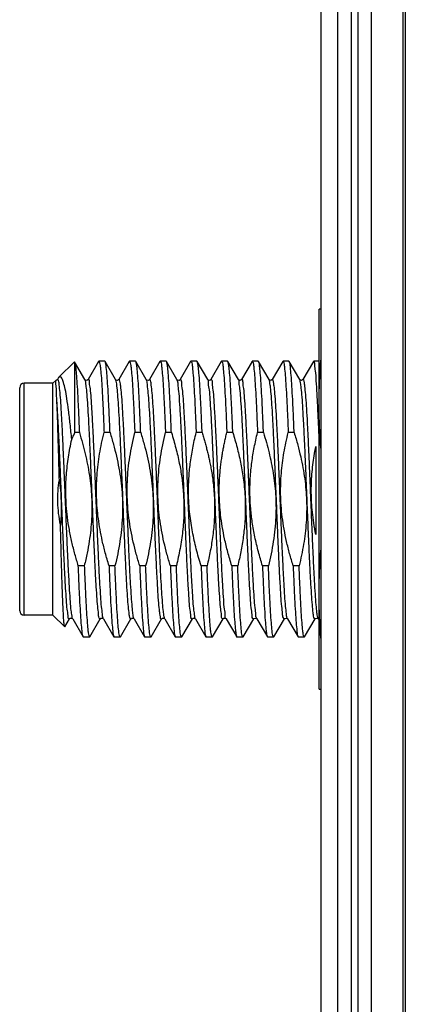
# Model space of a CAD drawing. Header units: inches. Extents: x 0.2 to 16.8, y 0.1 to 10.8.
# Tile 10 of 26: x 8.634 to 8.983, y 4.007 to 4.899. Entities that reach past the tile are written whole.
import ezdxf

# ---------------------------------------------------------------- set-up
doc = ezdxf.new("R2010")
doc.units = ezdxf.units.IN
doc.header["$LTSCALE"] = 0.935
doc.header["$MEASUREMENT"] = 0
doc.layers.get('0').update_dxf_attribs({"linetype": 'CONTINUOUS'})

msp = doc.modelspace()

# ---------------------------------------------------------------- linework, layer by layer
at = {"color": 7, "linetype": 'CONTINUOUS'}
for p, q in [((8.92215, 2.55065), (8.92215, 7.61565)), ((8.93415, 7.61565), (8.93415, 2.55065)), ((8.94015, 7.61565), (8.94015, 2.55065)), ((8.95215, 7.61565), (8.95215, 2.55065)), ((8.98135, 2.55065), (8.98135, 7.61565)), ((8.90715, 2.55665), (8.90715, 7.60165)), ((8.98315, 7.21565), (8.98315, 3.21565)), ((8.90715, 4.63634), (8.90515, 4.63634)), ((8.90515, 4.29234), (8.90515, 4.63634)), ((8.68369, 4.58887), (8.66967, 4.57485)), ((8.69319, 4.57268), (8.68386, 4.58881)), ((8.68386, 4.58881), (8.68415, 4.58762)), ((8.68415, 4.52463), (8.68415, 4.58762)), ((8.70554, 4.5891), (8.69603, 4.57268)), ((8.70554, 4.5891), (8.70581, 4.58934)), ((8.7112, 4.58934), (8.70581, 4.58934)), ((8.71147, 4.5891), (8.7112, 4.58934)), ((8.72097, 4.57268), (8.71147, 4.5891)), ((8.73331, 4.5891), (8.72381, 4.57268)), ((8.73331, 4.5891), (8.73358, 4.58934)), ((8.73897, 4.58934), (8.73358, 4.58934)), ((8.73924, 4.5891), (8.73897, 4.58934)), ((8.74875, 4.57268), (8.73924, 4.5891)), ((8.76109, 4.5891), (8.75159, 4.57268)), ((8.76109, 4.5891), (8.76136, 4.58934)), ((8.76675, 4.58934), (8.76136, 4.58934)), ((8.76702, 4.5891), (8.76675, 4.58934)), ((8.77652, 4.57268), (8.76702, 4.5891)), ((8.78887, 4.5891), (8.77937, 4.57268)), ((8.78887, 4.5891), (8.78914, 4.58934)), ((8.79453, 4.58934), (8.78914, 4.58934)), ((8.7948, 4.5891), (8.79453, 4.58934)), ((8.8043, 4.57268), (8.7948, 4.5891)), ((8.81664, 4.5891), (8.80714, 4.57268)), ((8.81664, 4.5891), (8.81692, 4.58934)), ((8.82231, 4.58934), (8.81692, 4.58934)), ((8.82258, 4.5891), (8.82231, 4.58934)), ((8.83208, 4.57268), (8.82258, 4.5891)), ((8.84442, 4.5891), (8.83492, 4.57268)), ((8.84442, 4.5891), (8.84469, 4.58934)), ((8.85008, 4.58934), (8.84469, 4.58934)), ((8.85035, 4.5891), (8.85008, 4.58934)), ((8.85985, 4.57268), (8.85035, 4.5891)), ((8.8722, 4.5891), (8.8627, 4.57268)), ((8.8722, 4.5891), (8.87247, 4.58934)), ((8.87786, 4.58934), (8.87247, 4.58934)), ((8.87813, 4.5891), (8.87786, 4.58934)), ((8.88763, 4.57268), (8.87813, 4.5891)), ((8.89998, 4.5891), (8.89047, 4.57268)), ((8.90025, 4.58934), (8.89998, 4.5891)), ((8.90515, 4.58934), (8.90025, 4.58934)), ((8.66415, 4.56934), (8.63815, 4.56934)), ((8.63815, 4.35934), (8.63815, 4.56934)), ((8.66677, 4.57195), (8.66415, 4.56934)), ((8.66415, 4.35934), (8.66415, 4.56934)), ((8.66894, 4.57386), (8.66826, 4.57268)), ((8.83228, 4.57244), (8.83208, 4.57269)), ((8.86005, 4.57244), (8.85985, 4.57269)), ((8.88783, 4.57244), (8.88763, 4.57269)), ((8.63415, 4.36334), (8.63415, 4.56534)), ((8.68814, 4.52463), (8.68415, 4.52463)), ((8.71592, 4.52463), (8.71053, 4.52463)), ((8.74369, 4.52463), (8.7383, 4.52463)), ((8.77147, 4.52463), (8.76608, 4.52463)), ((8.79925, 4.52463), (8.79386, 4.52463)), ((8.82702, 4.52463), (8.82163, 4.52463)), ((8.8548, 4.52463), (8.84941, 4.52463)), ((8.88258, 4.52463), (8.87719, 4.52463)), ((8.90215, 4.51199), (8.90215, 4.43228)), ((8.69259, 4.40405), (8.6872, 4.40405)), ((8.72037, 4.40405), (8.71498, 4.40405)), ((8.74814, 4.40405), (8.74275, 4.40405)), ((8.77592, 4.40405), (8.77053, 4.40405)), ((8.8037, 4.40405), (8.79831, 4.40405)), ((8.83147, 4.40405), (8.82608, 4.40405)), ((8.85925, 4.40405), (8.85386, 4.40405)), ((8.88703, 4.40405), (8.88164, 4.40405)), ((8.66415, 4.35934), (8.63815, 4.35934)), ((8.67488, 4.34861), (8.66415, 4.35934)), ((8.67507, 4.34868), (8.6793, 4.356)), ((8.68209, 4.35608), (8.68214, 4.356)), ((8.68215, 4.356), (8.69165, 4.33957)), ((8.69758, 4.33957), (8.70708, 4.356)), ((8.70989, 4.35605), (8.70992, 4.356)), ((8.70992, 4.356), (8.71943, 4.33957)), ((8.72536, 4.33957), (8.73486, 4.356)), ((8.73766, 4.35605), (8.7377, 4.356)), ((8.7377, 4.356), (8.7472, 4.33957)), ((8.75313, 4.33957), (8.76264, 4.356)), ((8.76544, 4.35605), (8.76548, 4.356)), ((8.76548, 4.356), (8.77498, 4.33957)), ((8.78091, 4.33957), (8.79041, 4.356)), ((8.79321, 4.35606), (8.79325, 4.356)), ((8.79325, 4.356), (8.80276, 4.33957)), ((8.80869, 4.33957), (8.81819, 4.356)), ((8.82099, 4.35605), (8.82103, 4.356)), ((8.82103, 4.356), (8.83053, 4.33957)), ((8.83646, 4.33957), (8.84597, 4.356)), ((8.84874, 4.35609), (8.84881, 4.356)), ((8.84881, 4.356), (8.85831, 4.33957)), ((8.86424, 4.33957), (8.87374, 4.356)), ((8.87652, 4.35609), (8.87658, 4.356)), ((8.87659, 4.356), (8.88609, 4.33957)), ((8.89202, 4.33957), (8.90152, 4.356)), ((8.90429, 4.35609), (8.90436, 4.356)), ((8.90436, 4.356), (8.90515, 4.35463)), ((8.67488, 4.34861), (8.67507, 4.34868)), ((8.69192, 4.33934), (8.69165, 4.33957)), ((8.69731, 4.33934), (8.69192, 4.33934)), ((8.69731, 4.33934), (8.69758, 4.33957)), ((8.71943, 4.33957), (8.7197, 4.33934)), ((8.72509, 4.33934), (8.7197, 4.33934)), ((8.72536, 4.33957), (8.72509, 4.33934)), ((8.7472, 4.33957), (8.74747, 4.33934)), ((8.75286, 4.33934), (8.74747, 4.33934)), ((8.75313, 4.33957), (8.75286, 4.33934)), ((8.77498, 4.33957), (8.77525, 4.33934)), ((8.78064, 4.33934), (8.77525, 4.33934)), ((8.78091, 4.33957), (8.78064, 4.33934)), ((8.80276, 4.33957), (8.80303, 4.33934)), ((8.80842, 4.33934), (8.80303, 4.33934)), ((8.80869, 4.33957), (8.80842, 4.33934)), ((8.83619, 4.33934), (8.8308, 4.33934)), ((8.83646, 4.33957), (8.83619, 4.33934)), ((8.85831, 4.33957), (8.85858, 4.33934)), ((8.86397, 4.33934), (8.85858, 4.33934)), ((8.86424, 4.33957), (8.86397, 4.33934)), ((8.88609, 4.33957), (8.88636, 4.33934)), ((8.89175, 4.33934), (8.88636, 4.33934)), ((8.89202, 4.33957), (8.89175, 4.33934)), ((8.90515, 4.29234), (8.90715, 4.29234))]:
    msp.add_line(p, q, dxfattribs=at)
for points in [[(8.66826, 4.57268), (8.66812, 4.5725), (8.66728, 4.57201), (8.66677, 4.57195)], [(8.69603, 4.57268), (8.69589, 4.57249), (8.69503, 4.572), (8.69376, 4.57217), (8.69323, 4.57262), (8.69319, 4.57268)], [(8.72381, 4.57268), (8.72366, 4.57249), (8.72276, 4.57199), (8.72149, 4.5722), (8.72101, 4.57262), (8.72097, 4.57268)], [(8.75159, 4.57268), (8.75145, 4.5725), (8.75061, 4.57201), (8.74933, 4.57216), (8.74879, 4.57262), (8.74875, 4.57268)], [(8.77936, 4.57268), (8.77923, 4.5725), (8.77839, 4.57201), (8.77711, 4.57216), (8.77657, 4.57262), (8.77653, 4.57268)], [(8.80714, 4.57268), (8.80701, 4.5725), (8.80617, 4.57201), (8.80489, 4.57216), (8.80434, 4.57262), (8.8043, 4.57268)], [(8.83358, 4.57195), (8.8324, 4.57233), (8.83228, 4.57244)], [(8.83492, 4.57268), (8.83467, 4.5724), (8.83358, 4.57195)], [(8.86136, 4.57195), (8.86018, 4.57233), (8.86005, 4.57244)], [(8.8627, 4.57268), (8.86245, 4.5724), (8.86136, 4.57195)], [(8.88913, 4.57195), (8.88796, 4.57233), (8.88783, 4.57244)], [(8.89047, 4.57268), (8.89023, 4.5724), (8.88913, 4.57195)], [(8.6793, 4.35599), (8.67934, 4.35605), (8.67982, 4.35648), (8.68105, 4.35669)], [(8.68105, 4.35669), (8.68197, 4.35621), (8.68209, 4.35608)], [(8.70708, 4.35599), (8.70712, 4.35606), (8.70767, 4.35652), (8.70896, 4.35666)], [(8.70896, 4.35666), (8.70979, 4.35617), (8.70989, 4.35605)], [(8.73485, 4.35599), (8.7349, 4.35606), (8.73544, 4.35651), (8.73673, 4.35667)], [(8.73673, 4.35667), (8.73756, 4.35617), (8.73766, 4.35605)], [(8.76263, 4.35599), (8.76268, 4.35606), (8.76322, 4.35651), (8.7645, 4.35667)], [(8.7645, 4.35667), (8.76534, 4.35617), (8.76544, 4.35605)], [(8.79041, 4.35599), (8.79045, 4.35605), (8.791, 4.35651), (8.79229, 4.35667)], [(8.79229, 4.35667), (8.79311, 4.35618), (8.79321, 4.35606)], [(8.81818, 4.35599), (8.81823, 4.35606), (8.81877, 4.35651), (8.82006, 4.35667)], [(8.82006, 4.35667), (8.82089, 4.35617), (8.82099, 4.35605)], [(8.84596, 4.35599), (8.84629, 4.35635), (8.84747, 4.35672)], [(8.84747, 4.35672), (8.84856, 4.35628), (8.84874, 4.35609)], [(8.87374, 4.35599), (8.87407, 4.35635), (8.87525, 4.35672)], [(8.87525, 4.35672), (8.87634, 4.35628), (8.87652, 4.35609)], [(8.90152, 4.35599), (8.90185, 4.35635), (8.90302, 4.35672)], [(8.90302, 4.35672), (8.90412, 4.35628), (8.90429, 4.35609)]]:
    msp.add_lwpolyline(points, dxfattribs=at)
for centre, start, end in [((8.63815, 4.56534), 90, 180), ((8.63815, 4.36334), 180, 270)]:
    msp.add_arc(centre, 0.004, start, end, dxfattribs=at)
for points, knots in [([(8.90515, 4.55034), (8.90515, 4.55605), (8.90536, 4.56746), (8.90613, 4.582), (8.90682, 4.59082), (8.90709, 4.59395)], [0, 0, 0, 0, 0.392457, 0.784218, 1, 1, 1, 1]), ([(8.68369, 4.58888), (8.68371, 4.5889), (8.68376, 4.58892), (8.68382, 4.58886), (8.68385, 4.5888)], [0, 0, 0, 0, 0.428167, 1, 1, 1, 1]), ([(8.68415, 4.58762), (8.68447, 4.58615), (8.68494, 4.58226), (8.68558, 4.57516), (8.68621, 4.56555), (8.68686, 4.55367), (8.68751, 4.53977), (8.68793, 4.52987), (8.68814, 4.52463)], [0, 0, 0, 0, 0.071716, 0.185546, 0.339101, 0.528985, 0.750946, 1, 1, 1, 1]), ([(8.70581, 4.58934), (8.70605, 4.58934), (8.70697, 4.58642), (8.70716, 4.58294), (8.708, 4.57539), (8.70856, 4.56594), (8.70918, 4.55501), (8.70954, 4.54739), (8.70971, 4.54382)], [0, 0, 0, 0, 0.035584, 0.131614, 0.287025, 0.500524, 0.765279, 1, 1, 1, 1]), ([(8.71592, 4.52463), (8.7157, 4.52991), (8.71528, 4.5399), (8.71463, 4.55391), (8.71394, 4.56598), (8.71339, 4.57544), (8.71255, 4.58297), (8.71236, 4.58629), (8.71161, 4.58881), (8.71145, 4.58909)], [0, 0, 0, 0, 0.246241, 0.46491, 0.653825, 0.805541, 0.9156, 0.983499, 1, 1, 1, 1]), ([(8.73358, 4.58934), (8.73383, 4.58934), (8.73474, 4.58644), (8.73493, 4.58297), (8.73577, 4.57544), (8.73633, 4.56598), (8.73702, 4.55391), (8.73767, 4.5399), (8.73809, 4.52991), (8.7383, 4.52463)], [0, 0, 0, 0, 0.02493, 0.092247, 0.201363, 0.351779, 0.539074, 0.75587, 1, 1, 1, 1]), ([(8.74369, 4.52463), (8.74348, 4.52989), (8.74306, 4.53988), (8.74241, 4.55389), (8.74172, 4.56601), (8.74116, 4.57547), (8.74032, 4.58299), (8.74014, 4.5863), (8.73938, 4.58881), (8.73923, 4.58909)], [0, 0, 0, 0, 0.245115, 0.464901, 0.654354, 0.806116, 0.915948, 0.983584, 1, 1, 1, 1]), ([(8.76136, 4.58934), (8.76161, 4.58934), (8.76252, 4.58645), (8.76271, 4.58299), (8.76355, 4.57547), (8.76411, 4.56601), (8.7648, 4.55389), (8.76545, 4.53988), (8.76587, 4.52989), (8.76608, 4.52463)], [0, 0, 0, 0, 0.02486, 0.091915, 0.200805, 0.351264, 0.53909, 0.756989, 1, 1, 1, 1]), ([(8.77147, 4.52463), (8.77126, 4.52988), (8.77084, 4.53987), (8.77019, 4.5539), (8.7695, 4.56603), (8.76894, 4.57551), (8.76809, 4.58302), (8.76791, 4.58632), (8.76716, 4.58881), (8.767, 4.58909)], [0, 0, 0, 0, 0.244767, 0.465036, 0.654783, 0.806683, 0.916477, 0.983837, 1, 1, 1, 1]), ([(8.78914, 4.58934), (8.78938, 4.58933), (8.79029, 4.58647), (8.79048, 4.58302), (8.79132, 4.57551), (8.79188, 4.56603), (8.79258, 4.5539), (8.79322, 4.53987), (8.79365, 4.52988), (8.79386, 4.52463)], [0, 0, 0, 0, 0.024524, 0.091312, 0.200172, 0.350781, 0.538916, 0.757313, 1, 1, 1, 1]), ([(8.79925, 4.52463), (8.79903, 4.5299), (8.79861, 4.5399), (8.79796, 4.55395), (8.79727, 4.56608), (8.79671, 4.57555), (8.79587, 4.58305), (8.79569, 4.58635), (8.79493, 4.58881), (8.79478, 4.58909)], [0, 0, 0, 0, 0.24545, 0.465794, 0.655566, 0.807394, 0.917018, 0.984052, 1, 1, 1, 1]), ([(8.81692, 4.58934), (8.81716, 4.58933), (8.81807, 4.58649), (8.81825, 4.58305), (8.8191, 4.57555), (8.81966, 4.56608), (8.82035, 4.55395), (8.821, 4.5399), (8.82142, 4.5299), (8.82163, 4.52463)], [0, 0, 0, 0, 0.024263, 0.090731, 0.199429, 0.349974, 0.538142, 0.756624, 1, 1, 1, 1]), ([(8.82702, 4.52463), (8.82681, 4.52991), (8.82639, 4.53992), (8.82574, 4.55397), (8.82504, 4.56611), (8.82449, 4.57557), (8.82364, 4.58307), (8.82346, 4.58635), (8.82271, 4.58882), (8.82256, 4.58909)], [0, 0, 0, 0, 0.24583, 0.466168, 0.655929, 0.807709, 0.917247, 0.984107, 1, 1, 1, 1]), ([(8.84469, 4.58934), (8.84493, 4.58934), (8.84584, 4.5865), (8.84603, 4.58307), (8.84687, 4.57557), (8.84743, 4.56611), (8.84813, 4.55397), (8.84878, 4.53992), (8.8492, 4.52991), (8.84941, 4.52463)], [0, 0, 0, 0, 0.024239, 0.090531, 0.199141, 0.349634, 0.537785, 0.756255, 1, 1, 1, 1]), ([(8.8548, 4.52463), (8.85459, 4.52991), (8.85417, 4.53993), (8.85352, 4.55399), (8.85282, 4.56611), (8.85226, 4.57558), (8.85142, 4.58307), (8.85124, 4.58635), (8.85049, 4.58882), (8.85034, 4.5891)], [0, 0, 0, 0, 0.246098, 0.466356, 0.656067, 0.807802, 0.917292, 0.984037, 1, 1, 1, 1]), ([(8.87247, 4.58934), (8.87271, 4.58934), (8.87361, 4.5865), (8.87381, 4.58307), (8.87465, 4.57558), (8.87521, 4.56611), (8.8759, 4.55399), (8.87655, 4.53993), (8.87698, 4.52991), (8.87719, 4.52463)], [0, 0, 0, 0, 0.024394, 0.090568, 0.19912, 0.349554, 0.53764, 0.756011, 1, 1, 1, 1]), ([(8.88258, 4.52463), (8.88236, 4.52991), (8.88194, 4.53993), (8.88129, 4.55398), (8.8806, 4.56611), (8.88004, 4.57557), (8.8792, 4.58306), (8.87901, 4.58634), (8.87827, 4.58881), (8.87811, 4.5891)], [0, 0, 0, 0, 0.246233, 0.466321, 0.65593, 0.807619, 0.917113, 0.983851, 1, 1, 1, 1]), ([(8.90516, 4.51974), (8.90503, 4.52309), (8.90468, 4.53184), (8.90408, 4.54525), (8.90342, 4.55933), (8.90265, 4.57054), (8.90221, 4.5801), (8.90111, 4.58438), (8.9012, 4.58939), (8.90041, 4.58911), (8.90036, 4.58909)], [0, 0, 0, 0, 0.144263, 0.376299, 0.578289, 0.745062, 0.872375, 0.957076, 0.997486, 1, 1, 1, 1]), ([(8.66777, 4.55386), (8.66764, 4.55645), (8.66734, 4.56065), (8.66734, 4.56717), (8.66662, 4.56907), (8.66704, 4.57223), (8.66677, 4.57195)], [0, 0, 0, 0, 0.429161, 0.743008, 0.935793, 1, 1, 1, 1]), ([(8.68208, 4.35589), (8.68158, 4.356), (8.6815, 4.36012), (8.68051, 4.36398), (8.68, 4.3725), (8.67924, 4.38255), (8.67856, 4.39513), (8.67784, 4.40943), (8.67713, 4.42524), (8.67642, 4.44207), (8.67571, 4.4595), (8.675, 4.47706), (8.67428, 4.49428), (8.67357, 4.5107), (8.67286, 4.52589), (8.67217, 4.53942), (8.67141, 4.55103), (8.67087, 4.56012), (8.66986, 4.56716), (8.66984, 4.57057), (8.66861, 4.57316), (8.66831, 4.57285), (8.66822, 4.5727)], [0, 0, 0, 0, 0.01072, 0.034992, 0.071495, 0.119301, 0.177155, 0.243527, 0.316655, 0.394596, 0.475278, 0.556556, 0.636268, 0.712293, 0.782613, 0.845358, 0.898865, 0.941723, 0.972815, 0.991391, 0.997518, 1, 1, 1, 1]), ([(8.6697, 4.57482), (8.66955, 4.57469), (8.66925, 4.57438), (8.66901, 4.57406), (8.6689, 4.57388)], [0, 0, 0, 0, 0.46158, 1, 1, 1, 1]), ([(8.68129, 4.51845), (8.68083, 4.52316), (8.6799, 4.53201), (8.67845, 4.54436), (8.67697, 4.55483), (8.67558, 4.56315), (8.67404, 4.56947), (8.67292, 4.57315), (8.6711, 4.57573), (8.67005, 4.57512), (8.6697, 4.57482)], [0, 0, 0, 0, 0.23782, 0.447575, 0.625507, 0.768643, 0.874962, 0.943866, 0.978916, 1, 1, 1, 1]), ([(8.70717, 4.35593), (8.70709, 4.35581), (8.70681, 4.35562), (8.70545, 4.35776), (8.70557, 4.36131), (8.70448, 4.36806), (8.70397, 4.37711), (8.7032, 4.38861), (8.70252, 4.4021), (8.7018, 4.41727), (8.70108, 4.4337), (8.70037, 4.45095), (8.69965, 4.46856), (8.69894, 4.48606), (8.69822, 4.50297), (8.69751, 4.51886), (8.6968, 4.53325), (8.69612, 4.54591), (8.69534, 4.55603), (8.69484, 4.56461), (8.69383, 4.56854), (8.69378, 4.57278), (8.69319, 4.57278)], [0, 0, 0, 0, 0.002574, 0.008002, 0.025829, 0.056277, 0.098615, 0.151733, 0.214223, 0.284417, 0.360439, 0.440254, 0.521728, 0.602678, 0.680939, 0.754416, 0.821144, 0.879341, 0.927457, 0.96422, 0.988689, 1, 1, 1, 1]), ([(8.70966, 4.35663), (8.70892, 4.35795), (8.70909, 4.36117), (8.70796, 4.36773), (8.70747, 4.37668), (8.70669, 4.38804), (8.70602, 4.4014), (8.7053, 4.41645), (8.70459, 4.43277), (8.70388, 4.44993), (8.70316, 4.46748), (8.70245, 4.48494), (8.70174, 4.50185), (8.70103, 4.51777), (8.70031, 4.53224), (8.69964, 4.545), (8.69883, 4.55532), (8.69844, 4.56398), (8.69718, 4.56833), (8.6975, 4.57291), (8.69628, 4.57264), (8.69609, 4.57256)], [0, 0, 0, 0, 0.017425, 0.04747, 0.089425, 0.142199, 0.204402, 0.274384, 0.350287, 0.430094, 0.511682, 0.592883, 0.671535, 0.745549, 0.812957, 0.871971, 0.921028, 0.958838, 0.984436, 0.997295, 1, 1, 1, 1]), ([(8.73482, 4.35601), (8.73473, 4.35584), (8.73435, 4.35542), (8.73332, 4.35872), (8.73306, 4.36226), (8.73218, 4.3699), (8.73157, 4.3794), (8.73083, 4.39148), (8.73013, 4.40542), (8.72941, 4.42099), (8.72869, 4.43773), (8.72797, 4.45518), (8.72726, 4.47288), (8.72654, 4.49035), (8.72582, 4.50712), (8.7251, 4.52274), (8.7244, 4.53674), (8.72367, 4.5489), (8.72304, 4.55847), (8.7222, 4.56624), (8.72188, 4.56963), (8.72116, 4.57237), (8.72099, 4.57269)], [0, 0, 0, 0, 0.002736, 0.010535, 0.031143, 0.064385, 0.109427, 0.165075, 0.229834, 0.301962, 0.379512, 0.460392, 0.542418, 0.623375, 0.701077, 0.773426, 0.838472, 0.894462, 0.939893, 0.973561, 0.994617, 1, 1, 1, 1]), ([(8.73727, 4.35726), (8.73675, 4.35917), (8.73652, 4.36226), (8.73565, 4.3699), (8.73503, 4.3794), (8.73429, 4.39148), (8.73359, 4.40542), (8.73287, 4.42099), (8.73216, 4.43773), (8.73144, 4.45518), (8.73072, 4.47288), (8.73, 4.49035), (8.72929, 4.50712), (8.72857, 4.52274), (8.72786, 4.53674), (8.72713, 4.5489), (8.7265, 4.55847), (8.72566, 4.56624), (8.72533, 4.56979), (8.72438, 4.57328), (8.72396, 4.57282), (8.72386, 4.57265)], [0, 0, 0, 0, 0.020711, 0.054119, 0.099386, 0.155311, 0.220393, 0.292881, 0.370819, 0.452102, 0.534538, 0.615899, 0.693988, 0.766699, 0.832069, 0.888338, 0.933997, 0.967833, 0.988993, 0.997257, 1, 1, 1, 1]), ([(8.76253, 4.35607), (8.76241, 4.35591), (8.76184, 4.35537), (8.7612, 4.35949), (8.76061, 4.36313), (8.7599, 4.37134), (8.75921, 4.38117), (8.7585, 4.39361), (8.75779, 4.40783), (8.75707, 4.42362), (8.75635, 4.4405), (8.75564, 4.45803), (8.75492, 4.47572), (8.7542, 4.49311), (8.75348, 4.50972), (8.75276, 4.52511), (8.75207, 4.53883), (8.75131, 4.55061), (8.75076, 4.55987), (8.74975, 4.567), (8.74973, 4.57038), (8.74882, 4.57241), (8.74867, 4.57263)], [0, 0, 0, 0, 0.002514, 0.012311, 0.034996, 0.070212, 0.11706, 0.174295, 0.240379, 0.313532, 0.391781, 0.473013, 0.555035, 0.635633, 0.712629, 0.783947, 0.847662, 0.90206, 0.945681, 0.977374, 0.996356, 1, 1, 1, 1]), ([(8.76534, 4.356), (8.76515, 4.35636), (8.76464, 4.35965), (8.76407, 4.36313), (8.76337, 4.37134), (8.76267, 4.38117), (8.76196, 4.39361), (8.76125, 4.40783), (8.76053, 4.42362), (8.75982, 4.4405), (8.7591, 4.45803), (8.75838, 4.47572), (8.75766, 4.49311), (8.75695, 4.50972), (8.75623, 4.52511), (8.75553, 4.53883), (8.75477, 4.55061), (8.75422, 4.55987), (8.75321, 4.567), (8.75319, 4.57055), (8.75193, 4.57315), (8.75163, 4.57287), (8.75154, 4.57271)], [0, 0, 0, 0, 0.006758, 0.029444, 0.064663, 0.111514, 0.168752, 0.23484, 0.307998, 0.386252, 0.467489, 0.549516, 0.630119, 0.70712, 0.778442, 0.842162, 0.896563, 0.940187, 0.971882, 0.990865, 0.997172, 1, 1, 1, 1]), ([(8.79031, 4.35612), (8.79015, 4.35601), (8.7892, 4.35551), (8.78916, 4.36017), (8.78813, 4.36415), (8.78763, 4.3728), (8.78685, 4.38302), (8.78617, 4.39578), (8.78545, 4.41028), (8.78473, 4.42627), (8.78402, 4.44329), (8.7833, 4.46087), (8.78258, 4.47855), (8.78186, 4.49585), (8.78115, 4.51229), (8.78042, 4.52744), (8.77974, 4.54088), (8.77894, 4.55225), (8.7785, 4.56125), (8.77728, 4.56762), (8.77757, 4.57114), (8.77653, 4.57245), (8.77641, 4.57257)], [0, 0, 0, 0, 0.002467, 0.014318, 0.039074, 0.076249, 0.124883, 0.183678, 0.251056, 0.325199, 0.404108, 0.485653, 0.567632, 0.647831, 0.724084, 0.794335, 0.856688, 0.909466, 0.951256, 0.980957, 0.997863, 1, 1, 1, 1]), ([(8.79322, 4.3559), (8.79266, 4.35594), (8.79261, 4.3602), (8.79159, 4.36415), (8.79109, 4.3728), (8.79032, 4.38302), (8.78963, 4.39578), (8.78891, 4.41028), (8.7882, 4.42627), (8.78748, 4.44329), (8.78676, 4.46087), (8.78604, 4.47855), (8.78532, 4.49585), (8.78461, 4.51229), (8.78389, 4.52744), (8.78321, 4.54088), (8.78241, 4.55225), (8.78196, 4.56125), (8.78074, 4.56762), (8.78105, 4.57131), (8.7796, 4.57291), (8.77934, 4.57285), (8.77928, 4.57281)], [0, 0, 0, 0, 0.011243, 0.035972, 0.073107, 0.121687, 0.180419, 0.247722, 0.321785, 0.400608, 0.482064, 0.563954, 0.644065, 0.720235, 0.790409, 0.852694, 0.905415, 0.947159, 0.976828, 0.993715, 0.998325, 1, 1, 1, 1]), ([(8.81817, 4.35607), (8.81796, 4.35603), (8.81655, 4.3561), (8.81708, 4.36056), (8.81568, 4.36543), (8.81534, 4.37426), (8.8145, 4.38494), (8.81384, 4.39799), (8.81311, 4.41276), (8.8124, 4.42895), (8.81168, 4.44609), (8.81096, 4.46373), (8.81024, 4.48138), (8.80952, 4.49856), (8.80881, 4.51483), (8.80808, 4.52972), (8.80742, 4.54289), (8.80658, 4.55379), (8.80624, 4.56265), (8.80482, 4.56802), (8.80536, 4.57196), (8.8043, 4.57253), (8.80424, 4.57255)], [0, 0, 0, 0, 0.003003, 0.016932, 0.043743, 0.082849, 0.133229, 0.193538, 0.262154, 0.337227, 0.416732, 0.498522, 0.580388, 0.660121, 0.735568, 0.804692, 0.86563, 0.916743, 0.956666, 0.984352, 0.999176, 1, 1, 1, 1]), ([(8.82102, 4.35609), (8.82101, 4.35609), (8.82005, 4.35638), (8.82054, 4.36056), (8.81914, 4.36543), (8.8188, 4.37426), (8.81796, 4.38494), (8.8173, 4.39799), (8.81657, 4.41276), (8.81586, 4.42895), (8.81514, 4.44609), (8.81442, 4.46373), (8.8137, 4.48138), (8.81299, 4.49856), (8.81227, 4.51483), (8.81154, 4.52972), (8.81088, 4.54289), (8.81004, 4.55379), (8.8097, 4.56265), (8.80829, 4.56802), (8.80886, 4.5722), (8.80736, 4.5727), (8.80714, 4.57268)], [0, 0, 0, 0, 0.00024, 0.014171, 0.040984, 0.080093, 0.130478, 0.190792, 0.259413, 0.334493, 0.414004, 0.495801, 0.577675, 0.657414, 0.732867, 0.801997, 0.86294, 0.914058, 0.953983, 0.981672, 0.996498, 1, 1, 1, 1]), ([(8.84596, 4.35588), (8.84594, 4.35588), (8.84571, 4.3559), (8.84425, 4.357), (8.8447, 4.36085), (8.84338, 4.36683), (8.84299, 4.37575), (8.84217, 4.38693), (8.8415, 4.40025), (8.84077, 4.41529), (8.84006, 4.43166), (8.83934, 4.44891), (8.83862, 4.46658), (8.8379, 4.48419), (8.83718, 4.50126), (8.83647, 4.51734), (8.83574, 4.53195), (8.83507, 4.54484), (8.83426, 4.55525), (8.83385, 4.56401), (8.83264, 4.56824), (8.83284, 4.57245), (8.83225, 4.57267)], [0, 0, 0, 0, 0.000419, 0.004451, 0.020475, 0.049336, 0.09036, 0.142469, 0.204269, 0.274098, 0.350072, 0.430142, 0.512145, 0.593868, 0.673103, 0.747712, 0.815682, 0.87518, 0.924608, 0.962646, 0.988308, 1, 1, 1, 1]), ([(8.84863, 4.35638), (8.84775, 4.35732), (8.84817, 4.36085), (8.84685, 4.36683), (8.84645, 4.37575), (8.84563, 4.38693), (8.84496, 4.40025), (8.84423, 4.41529), (8.84352, 4.43166), (8.8428, 4.44891), (8.84208, 4.46658), (8.84137, 4.48419), (8.84065, 4.50126), (8.83994, 4.51734), (8.83921, 4.53195), (8.83854, 4.54484), (8.83773, 4.55525), (8.83731, 4.56401), (8.83609, 4.5683), (8.83634, 4.57299), (8.83517, 4.57264), (8.83499, 4.57255)], [0, 0, 0, 0, 0.016036, 0.044919, 0.085974, 0.138122, 0.199969, 0.269851, 0.345882, 0.426012, 0.508078, 0.589862, 0.669158, 0.743823, 0.811844, 0.871388, 0.920853, 0.95892, 0.9846, 0.997362, 1, 1, 1, 1]), ([(8.87383, 4.35593), (8.87375, 4.35581), (8.87347, 4.35561), (8.87211, 4.35781), (8.87222, 4.36139), (8.87113, 4.36821), (8.87062, 4.37735), (8.86984, 4.38896), (8.86915, 4.40256), (8.86843, 4.41785), (8.86772, 4.43439), (8.867, 4.45174), (8.86628, 4.46943), (8.86556, 4.48698), (8.86485, 4.50392), (8.86413, 4.5198), (8.86341, 4.53414), (8.86271, 4.54672), (8.86199, 4.55671), (8.86137, 4.56513), (8.86064, 4.56866), (8.86031, 4.57205), (8.86015, 4.57248)], [0, 0, 0, 0, 0.00264, 0.008187, 0.026301, 0.05718, 0.100074, 0.153849, 0.217066, 0.288023, 0.364806, 0.445343, 0.52746, 0.608938, 0.687579, 0.761259, 0.82799, 0.885975, 0.933656, 0.969763, 0.993369, 1, 1, 1, 1]), ([(8.87629, 4.35673), (8.87558, 4.35817), (8.87569, 4.36139), (8.87459, 4.36821), (8.87408, 4.37735), (8.87331, 4.38896), (8.87262, 4.40256), (8.8719, 4.41785), (8.87118, 4.43439), (8.87046, 4.45174), (8.86975, 4.46943), (8.86903, 4.48698), (8.86831, 4.50392), (8.8676, 4.5198), (8.86688, 4.53414), (8.86618, 4.54672), (8.86545, 4.55671), (8.86483, 4.56513), (8.86406, 4.56888), (8.86365, 4.57329), (8.86294, 4.57272), (8.86281, 4.57258)], [0, 0, 0, 0, 0.018144, 0.049074, 0.092038, 0.145902, 0.209223, 0.280297, 0.357206, 0.437876, 0.520127, 0.60174, 0.68051, 0.754311, 0.821152, 0.879232, 0.926992, 0.963158, 0.986803, 0.99751, 1, 1, 1, 1]), ([(8.90151, 4.356), (8.90141, 4.35583), (8.90106, 4.35545), (8.89996, 4.35856), (8.89977, 4.3621), (8.89886, 4.3696), (8.89826, 4.37903), (8.89751, 4.39103), (8.89681, 4.40491), (8.89609, 4.42044), (8.89538, 4.43714), (8.89466, 4.45457), (8.89394, 4.47227), (8.89322, 4.48976), (8.89251, 4.50656), (8.89179, 4.52222), (8.89108, 4.53629), (8.89036, 4.54852), (8.88971, 4.55816), (8.88891, 4.56606), (8.88854, 4.56939), (8.88792, 4.57209), (8.88779, 4.57243)], [0, 0, 0, 0, 0.002791, 0.010183, 0.030374, 0.063236, 0.107948, 0.163326, 0.227884, 0.299885, 0.377385, 0.458293, 0.540424, 0.621562, 0.699514, 0.772177, 0.837591, 0.893994, 0.939872, 0.974006, 0.995534, 1, 1, 1, 1]), ([(8.90395, 4.35716), (8.9034, 4.35899), (8.90323, 4.3621), (8.90232, 4.3696), (8.90172, 4.37903), (8.90098, 4.39103), (8.90028, 4.40491), (8.89956, 4.42044), (8.89884, 4.43714), (8.89813, 4.45457), (8.89741, 4.47227), (8.89669, 4.48976), (8.89597, 4.50656), (8.89525, 4.52222), (8.89455, 4.53629), (8.89382, 4.54852), (8.89317, 4.55816), (8.89237, 4.56606), (8.89198, 4.56962), (8.8911, 4.57329), (8.89065, 4.57281), (8.89054, 4.57264)], [0, 0, 0, 0, 0.020257, 0.053228, 0.098089, 0.153651, 0.218424, 0.290663, 0.36842, 0.449597, 0.532001, 0.613407, 0.691618, 0.764523, 0.830154, 0.886744, 0.932774, 0.967022, 0.988621, 0.997308, 1, 1, 1, 1]), ([(8.67004, 4.4818), (8.66991, 4.48663), (8.66967, 4.49605), (8.66929, 4.50977), (8.66892, 4.52259), (8.66854, 4.53428), (8.66817, 4.54457), (8.6679, 4.55094), (8.66777, 4.55386)], [0, 0, 0, 0, 0.20105, 0.392079, 0.571169, 0.734782, 0.878457, 1, 1, 1, 1]), ([(8.90709, 4.50673), (8.90682, 4.50986), (8.90613, 4.51868), (8.90536, 4.53322), (8.90515, 4.54463), (8.90515, 4.55034)], [0, 0, 0, 0, 0.215911, 0.607614, 1, 1, 1, 1]), ([(8.67928, 4.35608), (8.67907, 4.35603), (8.6777, 4.35602), (8.67819, 4.36049), (8.67682, 4.36523), (8.67647, 4.37398), (8.67564, 4.38454), (8.67498, 4.39747), (8.67425, 4.41211), (8.67354, 4.42818), (8.67283, 4.44521), (8.67211, 4.46275), (8.6714, 4.48034), (8.67068, 4.4975), (8.66997, 4.51377), (8.66926, 4.52871), (8.66875, 4.53818), (8.66849, 4.54262)], [0, 0, 0, 0, 0.003399, 0.019238, 0.049908, 0.094751, 0.152608, 0.221948, 0.300923, 0.387422, 0.479133, 0.5736, 0.668296, 0.760686, 0.848297, 0.928785, 1, 1, 1, 1]), ([(8.70971, 4.54382), (8.70976, 4.54272), (8.71004, 4.53633), (8.71031, 4.52992), (8.71053, 4.52463)], [0, 0, 0, 0, 0.172324, 1, 1, 1, 1]), ([(8.68129, 4.51845), (8.68175, 4.51948), (8.68269, 4.52155), (8.68366, 4.5236), (8.68415, 4.52463)], [0, 0, 0, 0, 0.495452, 1, 1, 1, 1]), ([(8.68814, 4.52463), (8.68912, 4.52145), (8.691, 4.51507), (8.69349, 4.50543), (8.69561, 4.49572), (8.69731, 4.48595), (8.69856, 4.47612), (8.69931, 4.46625), (8.69955, 4.45635), (8.69928, 4.44643), (8.69848, 4.4364), (8.69714, 4.42609), (8.6952, 4.41525), (8.69353, 4.40787), (8.69259, 4.40405)], [0, 0, 0, 0, 0.08161, 0.162974, 0.244153, 0.325137, 0.406038, 0.486924, 0.567866, 0.648654, 0.730153, 0.814417, 0.903581, 1, 1, 1, 1]), ([(8.71498, 4.40405), (8.71377, 4.40796), (8.71159, 4.41548), (8.70888, 4.42644), (8.70679, 4.43674), (8.70525, 4.44667), (8.7042, 4.45648), (8.70365, 4.46628), (8.70361, 4.4761), (8.70408, 4.4859), (8.70503, 4.49567), (8.70644, 4.50538), (8.70827, 4.51504), (8.70974, 4.52144), (8.71053, 4.52463)], [0, 0, 0, 0, 0.100441, 0.191755, 0.276776, 0.358077, 0.438182, 0.518413, 0.59864, 0.678849, 0.758971, 0.839133, 0.91942, 1, 1, 1, 1]), ([(8.71592, 4.52463), (8.71701, 4.52111), (8.71907, 4.51403), (8.72177, 4.50332), (8.72401, 4.49249), (8.72573, 4.48154), (8.72685, 4.47048), (8.72734, 4.45934), (8.72716, 4.44817), (8.72634, 4.43702), (8.7249, 4.42593), (8.72291, 4.41493), (8.72126, 4.40767), (8.72037, 4.40405)], [0, 0, 0, 0, 0.090367, 0.180626, 0.270955, 0.36143, 0.452218, 0.543289, 0.634646, 0.726, 0.817353, 0.908662, 1, 1, 1, 1]), ([(8.74275, 4.40405), (8.74166, 4.40757), (8.7396, 4.41464), (8.7369, 4.42536), (8.73466, 4.43619), (8.73294, 4.44714), (8.73182, 4.45819), (8.73133, 4.46933), (8.73151, 4.4805), (8.73233, 4.49166), (8.73377, 4.50274), (8.73576, 4.51375), (8.73741, 4.52101), (8.7383, 4.52463)], [0, 0, 0, 0, 0.090364, 0.180621, 0.270949, 0.361426, 0.452217, 0.54329, 0.634648, 0.726002, 0.817356, 0.908664, 1, 1, 1, 1]), ([(8.74369, 4.52463), (8.74478, 4.52111), (8.74685, 4.51403), (8.74955, 4.50332), (8.75179, 4.49249), (8.7535, 4.48154), (8.75463, 4.47048), (8.75511, 4.45934), (8.75494, 4.44817), (8.75411, 4.43702), (8.75268, 4.42593), (8.75069, 4.41493), (8.74904, 4.40767), (8.74814, 4.40405)], [0, 0, 0, 0, 0.090367, 0.180626, 0.270955, 0.36143, 0.452218, 0.543289, 0.634646, 0.726, 0.817353, 0.908662, 1, 1, 1, 1]), ([(8.77053, 4.40405), (8.76944, 4.40757), (8.76738, 4.41464), (8.76467, 4.42536), (8.76243, 4.43619), (8.76072, 4.44714), (8.7596, 4.45819), (8.75911, 4.46933), (8.75929, 4.4805), (8.76011, 4.49166), (8.76155, 4.50274), (8.76354, 4.51375), (8.76519, 4.52101), (8.76608, 4.52463)], [0, 0, 0, 0, 0.090364, 0.180621, 0.270949, 0.361426, 0.452217, 0.54329, 0.634648, 0.726002, 0.817356, 0.908664, 1, 1, 1, 1]), ([(8.77147, 4.52463), (8.7729, 4.52), (8.77553, 4.51082), (8.7787, 4.4972), (8.78095, 4.4842), (8.78228, 4.47217), (8.78283, 4.46139), (8.78281, 4.45184), (8.78238, 4.44327), (8.78165, 4.43524), (8.78063, 4.4274), (8.77933, 4.41957), (8.77776, 4.41177), (8.77655, 4.40661), (8.77592, 4.40405)], [0, 0, 0, 0, 0.118711, 0.23406, 0.342667, 0.44218, 0.530496, 0.607336, 0.676128, 0.740764, 0.805008, 0.870036, 0.935282, 1, 1, 1, 1]), ([(8.79831, 4.40405), (8.79753, 4.40657), (8.79602, 4.41165), (8.79395, 4.41933), (8.79211, 4.42704), (8.79052, 4.43478), (8.78916, 4.44273), (8.78804, 4.45124), (8.78722, 4.46075), (8.78686, 4.47156), (8.7872, 4.48366), (8.78843, 4.49681), (8.79064, 4.51061), (8.7927, 4.51993), (8.79386, 4.52463)], [0, 0, 0, 0, 0.064699, 0.129914, 0.194894, 0.259096, 0.323724, 0.392541, 0.469434, 0.557842, 0.657435, 0.766073, 0.881414, 1, 1, 1, 1]), ([(8.79925, 4.52463), (8.79967, 4.52325), (8.80051, 4.52049), (8.80171, 4.51634), (8.80284, 4.51218), (8.8039, 4.50805), (8.80491, 4.50388), (8.80588, 4.49953), (8.80683, 4.49483), (8.80779, 4.48957), (8.80871, 4.48361), (8.80955, 4.47687), (8.81019, 4.4695), (8.81056, 4.46175), (8.81061, 4.45393), (8.81034, 4.44621), (8.80977, 4.43871), (8.80896, 4.43145), (8.80793, 4.42442), (8.80672, 4.41758), (8.80531, 4.4108), (8.80426, 4.40631), (8.8037, 4.40405)], [0, 0, 0, 0, 0.035235, 0.070759, 0.106055, 0.140776, 0.175346, 0.211239, 0.249984, 0.293105, 0.342112, 0.398049, 0.459411, 0.523594, 0.58807, 0.651226, 0.712794, 0.772549, 0.830338, 0.886828, 0.943011, 1, 1, 1, 1]), ([(8.82608, 4.40405), (8.82481, 4.40816), (8.82248, 4.41622), (8.8196, 4.42809), (8.81744, 4.4393), (8.81598, 4.44968), (8.81513, 4.45907), (8.81475, 4.46748), (8.81474, 4.475), (8.81497, 4.4818), (8.8154, 4.488), (8.81595, 4.49363), (8.81659, 4.49872), (8.81727, 4.50335), (8.81801, 4.5077), (8.8188, 4.51194), (8.81967, 4.51618), (8.82061, 4.52041), (8.82129, 4.52323), (8.82163, 4.52463)], [0, 0, 0, 0, 0.105527, 0.205702, 0.299377, 0.385337, 0.462392, 0.53067, 0.591615, 0.646773, 0.697507, 0.743881, 0.785498, 0.82316, 0.858597, 0.893645, 0.929036, 0.964608, 1, 1, 1, 1]), ([(8.82702, 4.52463), (8.82771, 4.52242), (8.82903, 4.518), (8.83086, 4.51131), (8.83254, 4.50459), (8.83403, 4.49782), (8.83536, 4.49087), (8.83652, 4.48348), (8.8375, 4.47531), (8.83821, 4.46605), (8.83846, 4.45538), (8.83802, 4.44328), (8.83668, 4.43019), (8.83446, 4.41696), (8.83252, 4.40826), (8.83147, 4.40405)], [0, 0, 0, 0, 0.056543, 0.113328, 0.169986, 0.226297, 0.283258, 0.343509, 0.409764, 0.484804, 0.571267, 0.671333, 0.781412, 0.893687, 1, 1, 1, 1]), ([(8.85386, 4.40405), (8.85257, 4.40823), (8.85007, 4.41688), (8.84693, 4.43004), (8.84458, 4.44307), (8.84317, 4.45513), (8.84255, 4.46579), (8.84249, 4.47506), (8.84282, 4.48325), (8.8434, 4.49067), (8.84421, 4.49766), (8.84521, 4.50446), (8.84642, 4.51122), (8.84781, 4.51795), (8.84886, 4.52241), (8.84941, 4.52463)], [0, 0, 0, 0, 0.107396, 0.220662, 0.331442, 0.431804, 0.518243, 0.593085, 0.659095, 0.719053, 0.775643, 0.831494, 0.887651, 0.943935, 1, 1, 1, 1]), ([(8.8548, 4.52463), (8.85573, 4.52163), (8.85751, 4.5156), (8.85989, 4.50648), (8.86195, 4.49728), (8.86364, 4.488), (8.86495, 4.47856), (8.86583, 4.46882), (8.86622, 4.45865), (8.86603, 4.44804), (8.86523, 4.43711), (8.8638, 4.42602), (8.8618, 4.41497), (8.86015, 4.40766), (8.85925, 4.40405)], [0, 0, 0, 0, 0.076972, 0.154048, 0.231114, 0.308036, 0.385324, 0.464703, 0.54783, 0.634693, 0.724605, 0.816447, 0.908731, 1, 1, 1, 1]), ([(8.88164, 4.40405), (8.88053, 4.40764), (8.87841, 4.41491), (8.87565, 4.42591), (8.8734, 4.43697), (8.87174, 4.44789), (8.8707, 4.4585), (8.87025, 4.46869), (8.87034, 4.47845), (8.8709, 4.48791), (8.87189, 4.49721), (8.87329, 4.50642), (8.87505, 4.51556), (8.87644, 4.52161), (8.87719, 4.52463)], [0, 0, 0, 0, 0.092246, 0.185467, 0.278145, 0.368749, 0.456113, 0.539444, 0.618694, 0.695519, 0.771675, 0.84779, 0.923883, 1, 1, 1, 1]), ([(8.88258, 4.52463), (8.88373, 4.52091), (8.88583, 4.51369), (8.88849, 4.50305), (8.89059, 4.49285), (8.89219, 4.48288), (8.89329, 4.47298), (8.89389, 4.46307), (8.89396, 4.45314), (8.89351, 4.44323), (8.89257, 4.43335), (8.89115, 4.42352), (8.88931, 4.41375), (8.88783, 4.40728), (8.88703, 4.40405)], [0, 0, 0, 0, 0.095402, 0.184308, 0.268783, 0.350681, 0.4318, 0.512912, 0.59402, 0.675142, 0.756177, 0.837257, 0.918472, 1, 1, 1, 1]), ([(8.6872, 4.40405), (8.68613, 4.4075), (8.68405, 4.41462), (8.6813, 4.42553), (8.679, 4.43671), (8.67731, 4.44777), (8.67627, 4.45839), (8.67583, 4.46835), (8.67589, 4.47757), (8.67634, 4.48619), (8.67713, 4.49442), (8.67822, 4.50249), (8.6796, 4.5105), (8.6807, 4.51581), (8.68129, 4.51845)], [0, 0, 0, 0, 0.093492, 0.191626, 0.290993, 0.388464, 0.48092, 0.566838, 0.645964, 0.719415, 0.789889, 0.859835, 0.929919, 1, 1, 1, 1]), ([(8.90215, 4.43228), (8.90146, 4.43578), (8.90027, 4.4425), (8.89903, 4.45228), (8.89831, 4.46142), (8.89803, 4.47015), (8.89814, 4.47864), (8.89862, 4.48703), (8.89946, 4.4954), (8.90063, 4.50372), (8.90161, 4.50924), (8.90215, 4.51199)], [0, 0, 0, 0, 0.133237, 0.255005, 0.368356, 0.476149, 0.58111, 0.685715, 0.790482, 0.8953, 1, 1, 1, 1]), ([(8.67106, 4.44124), (8.67037, 4.44461), (8.66927, 4.45136), (8.66853, 4.46154), (8.66874, 4.4717), (8.66951, 4.47844), (8.67004, 4.4818)], [0, 0, 0, 0, 0.253442, 0.502064, 0.749665, 1, 1, 1, 1]), ([(8.67004, 4.4818), (8.67045, 4.47867), (8.67114, 4.47223), (8.6717, 4.46229), (8.67173, 4.45189), (8.67135, 4.44483), (8.67106, 4.44124)], [0, 0, 0, 0, 0.233387, 0.47799, 0.734294, 1, 1, 1, 1]), ([(8.67487, 4.34862), (8.67453, 4.34897), (8.67452, 4.35087), (8.67396, 4.35424), (8.67372, 4.35992), (8.6733, 4.36734), (8.67295, 4.37655), (8.67257, 4.3873), (8.67219, 4.39943), (8.67181, 4.41264), (8.67144, 4.42669), (8.67119, 4.43631), (8.67106, 4.44124)], [0, 0, 0, 0, 0.01586, 0.05464, 0.115693, 0.196888, 0.296359, 0.413116, 0.545136, 0.688711, 0.84071, 1, 1, 1, 1]), ([(8.90515, 4.37834), (8.90515, 4.38405), (8.90536, 4.39546), (8.90613, 4.41), (8.90682, 4.41882), (8.90709, 4.42195)], [0, 0, 0, 0, 0.392457, 0.784218, 1, 1, 1, 1]), ([(8.69167, 4.33958), (8.69151, 4.33986), (8.69075, 4.34237), (8.69057, 4.34569), (8.68973, 4.3532), (8.68918, 4.36262), (8.68849, 4.37467), (8.68784, 4.3887), (8.68741, 4.39874), (8.6872, 4.40405)], [0, 0, 0, 0, 0.016186, 0.08399, 0.194411, 0.345086, 0.532586, 0.752586, 1, 1, 1, 1]), ([(8.69259, 4.40405), (8.6928, 4.39874), (8.69323, 4.3887), (8.69388, 4.37467), (8.69457, 4.36262), (8.69512, 4.3532), (8.69596, 4.34569), (8.69615, 4.34222), (8.69706, 4.33934), (8.69731, 4.33934)], [0, 0, 0, 0, 0.245299, 0.463417, 0.649311, 0.798697, 0.908175, 0.975398, 1, 1, 1, 1]), ([(8.71498, 4.40405), (8.71519, 4.39879), (8.71561, 4.38881), (8.71626, 4.37478), (8.71695, 4.36266), (8.71751, 4.35319), (8.71835, 4.34567), (8.71853, 4.34236), (8.71929, 4.33987), (8.71944, 4.33958)], [0, 0, 0, 0, 0.24487, 0.464891, 0.654529, 0.806361, 0.91631, 0.983722, 1, 1, 1, 1]), ([(8.72509, 4.33934), (8.72484, 4.33934), (8.72393, 4.34223), (8.72374, 4.34569), (8.7229, 4.35321), (8.72234, 4.36267), (8.72165, 4.37477), (8.721, 4.38879), (8.72058, 4.39878), (8.72037, 4.40405)], [0, 0, 0, 0, 0.024951, 0.092056, 0.200918, 0.35129, 0.538967, 0.756631, 1, 1, 1, 1]), ([(8.74275, 4.40405), (8.74297, 4.39878), (8.74339, 4.38879), (8.74404, 4.37477), (8.74473, 4.36267), (8.74529, 4.35321), (8.74612, 4.34569), (8.74631, 4.34238), (8.74706, 4.33987), (8.74722, 4.33958)], [0, 0, 0, 0, 0.245483, 0.465037, 0.654344, 0.806022, 0.91583, 0.983517, 1, 1, 1, 1]), ([(8.75286, 4.33934), (8.75262, 4.33934), (8.7517, 4.34225), (8.75151, 4.34572), (8.75067, 4.35325), (8.75011, 4.36271), (8.74942, 4.37478), (8.74878, 4.38878), (8.74836, 4.39876), (8.74814, 4.40405)], [0, 0, 0, 0, 0.024984, 0.092427, 0.201693, 0.352138, 0.539199, 0.755716, 1, 1, 1, 1]), ([(8.77053, 4.40405), (8.77074, 4.39876), (8.77117, 4.38878), (8.77181, 4.37478), (8.7725, 4.36271), (8.77306, 4.35325), (8.7739, 4.34572), (8.77408, 4.34239), (8.77484, 4.33987), (8.775, 4.33958)], [0, 0, 0, 0, 0.246399, 0.464789, 0.65347, 0.805217, 0.915428, 0.983455, 1, 1, 1, 1]), ([(8.78064, 4.33934), (8.78039, 4.33934), (8.77948, 4.34226), (8.77929, 4.34575), (8.77845, 4.3533), (8.77789, 4.36274), (8.7772, 4.37477), (8.77656, 4.38875), (8.77613, 4.39875), (8.77592, 4.40405)], [0, 0, 0, 0, 0.025139, 0.09295, 0.202588, 0.352892, 0.538779, 0.755168, 1, 1, 1, 1]), ([(8.79831, 4.40405), (8.79852, 4.39875), (8.79894, 4.38875), (8.79959, 4.37477), (8.80028, 4.36274), (8.80083, 4.3533), (8.80167, 4.34575), (8.80185, 4.34241), (8.80262, 4.33987), (8.80277, 4.33958)], [0, 0, 0, 0, 0.246959, 0.465228, 0.652731, 0.80434, 0.914931, 0.983331, 1, 1, 1, 1]), ([(8.80838, 4.3394), (8.80836, 4.33939), (8.80799, 4.33921), (8.80737, 4.34284), (8.80689, 4.34626), (8.80622, 4.35403), (8.80561, 4.36338), (8.80496, 4.37527), (8.80432, 4.38902), (8.80391, 4.39884), (8.8037, 4.40405)], [0, 0, 0, 0, 0.001817, 0.032224, 0.10352, 0.2148, 0.363984, 0.546879, 0.759793, 1, 1, 1, 1]), ([(8.82608, 4.40405), (8.82629, 4.39884), (8.82671, 4.38902), (8.82735, 4.37527), (8.828, 4.36338), (8.82861, 4.35403), (8.82928, 4.34626), (8.82974, 4.34297), (8.83027, 4.33985), (8.83046, 4.33953)], [0, 0, 0, 0, 0.242663, 0.457754, 0.64252, 0.793229, 0.905648, 0.977673, 1, 1, 1, 1]), ([(8.83619, 4.33934), (8.83595, 4.33934), (8.83503, 4.34228), (8.83484, 4.34577), (8.834, 4.3533), (8.83345, 4.3627), (8.83276, 4.37471), (8.83211, 4.38872), (8.83169, 4.39874), (8.83147, 4.40405)], [0, 0, 0, 0, 0.025274, 0.093338, 0.202977, 0.352037, 0.537445, 0.754699, 1, 1, 1, 1]), ([(8.85386, 4.40405), (8.85408, 4.39874), (8.8545, 4.38872), (8.85515, 4.37471), (8.85583, 4.3627), (8.85639, 4.3533), (8.85722, 4.34577), (8.85741, 4.34243), (8.85817, 4.33987), (8.85833, 4.33958)], [0, 0, 0, 0, 0.247442, 0.466591, 0.653617, 0.803978, 0.914573, 0.983231, 1, 1, 1, 1]), ([(8.86397, 4.33934), (8.86372, 4.33934), (8.86281, 4.34228), (8.86261, 4.34576), (8.86178, 4.35327), (8.86122, 4.36267), (8.86054, 4.37469), (8.85989, 4.38871), (8.85947, 4.39874), (8.85925, 4.40405)], [0, 0, 0, 0, 0.02527, 0.093251, 0.2025, 0.351156, 0.537258, 0.754842, 1, 1, 1, 1]), ([(8.88164, 4.40405), (8.88185, 4.39874), (8.88228, 4.38871), (8.88292, 4.37469), (8.88361, 4.36267), (8.88417, 4.35327), (8.885, 4.34576), (8.88519, 4.34242), (8.88595, 4.33987), (8.8861, 4.33958)], [0, 0, 0, 0, 0.247299, 0.466784, 0.654511, 0.804466, 0.914669, 0.983244, 1, 1, 1, 1]), ([(8.89175, 4.33934), (8.8915, 4.33934), (8.89059, 4.34226), (8.89039, 4.34573), (8.88956, 4.35323), (8.889, 4.36264), (8.88831, 4.3747), (8.88767, 4.38873), (8.88724, 4.39875), (8.88703, 4.40405)], [0, 0, 0, 0, 0.025211, 0.092946, 0.201585, 0.350793, 0.537581, 0.755266, 1, 1, 1, 1]), ([(8.90709, 4.33473), (8.90682, 4.33786), (8.90613, 4.34668), (8.90536, 4.36122), (8.90515, 4.37263), (8.90515, 4.37834)], [0, 0, 0, 0, 0.215911, 0.607614, 1, 1, 1, 1]), ([(8.83046, 4.33953), (8.83053, 4.33941), (8.83063, 4.33933), (8.83074, 4.33939), (8.83076, 4.3394)], [0, 0, 0, 0, 0.820526, 1, 1, 1, 1])]:
    msp.add_open_spline(points, degree=3, knots=knots, dxfattribs=at)
for points in [[(8.83225, 4.57267), (8.8322, 4.57269), (8.83214, 4.5727), (8.83208, 4.5727)], [(8.86015, 4.57248), (8.86009, 4.57263), (8.86003, 4.57274), (8.85996, 4.5728)], [(8.88779, 4.57243), (8.88775, 4.57253), (8.88771, 4.57263), (8.88767, 4.5727)], [(8.66842, 4.54379), (8.66822, 4.54715), (8.66801, 4.55051), (8.66777, 4.55386)], [(8.66849, 4.54262), (8.66847, 4.54301), (8.66844, 4.5434), (8.66842, 4.54379)], [(8.68214, 4.35589), (8.68212, 4.35589), (8.6821, 4.35589), (8.68208, 4.35589)], [(8.71003, 4.35608), (8.7099, 4.35624), (8.70977, 4.35644), (8.70966, 4.35663)], [(8.7377, 4.356), (8.73754, 4.3563), (8.73739, 4.3568), (8.73727, 4.35726)], [(8.76538, 4.35593), (8.76536, 4.35595), (8.76535, 4.35597), (8.76534, 4.356)], [(8.79325, 4.3559), (8.79324, 4.3559), (8.79323, 4.3559), (8.79322, 4.3559)], [(8.82105, 4.35608), (8.82104, 4.35608), (8.82103, 4.35609), (8.82102, 4.35609)], [(8.84891, 4.35613), (8.84881, 4.3562), (8.84872, 4.35629), (8.84863, 4.35638)], [(8.87668, 4.35607), (8.87655, 4.35625), (8.87641, 4.3565), (8.87629, 4.35673)], [(8.90439, 4.35601), (8.90423, 4.35629), (8.90408, 4.35674), (8.90395, 4.35716)], [(8.67488, 4.34861), (8.67488, 4.34861), (8.67488, 4.34862), (8.67487, 4.34862)]]:
    msp.add_open_spline(points, degree=3, dxfattribs=at)

doc.saveas('drawing.dxf')
